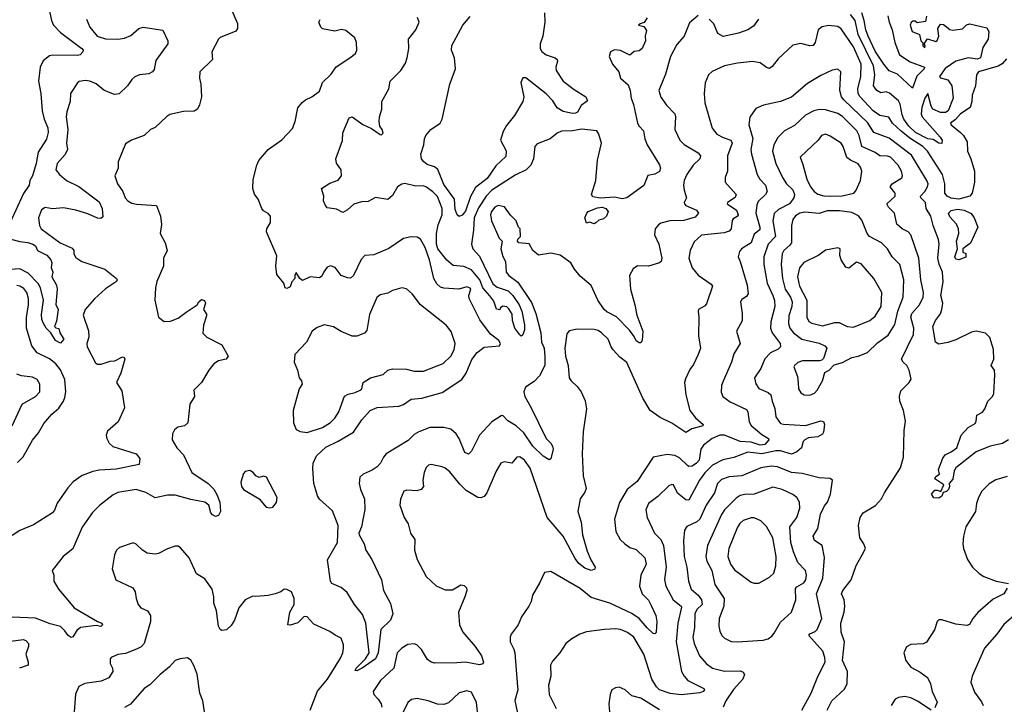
# Model space of a CAD drawing. Extents: x 1921360 to 2014538, y 768294 to 907744.
# Tile 233 of 256: x 1955753 to 1962097, y 834733 to 839141. Entities that reach past the tile are written whole.
import ezdxf

# ---------------------------------------------------------------- set-up
doc = ezdxf.new("R2010")
doc.units = 0

msp = doc.modelspace()

# ---------------------------------------------------------------- linework, layer by layer
at = {"layer": '0CON10XD'}
for points in [[(1955937.3, 839235), (1955958.3, 839135), (1955971.9, 839105), (1956015, 839058.4), (1956154.2, 838955), (1956162, 838945), (1956160.8, 838935), (1956142, 838915), (1956125, 838909.5), (1955965, 838911.8), (1955945, 838907.5), (1955905, 838875.6), (1955885, 838835.8), (1955873.8, 838745), (1955888.4, 838665), (1955898.4, 838555), (1955910.3, 838500.3), (1955933.7, 838445), (1955936.8, 838415), (1955925, 838371.4), (1955872.6, 838287.4), (1955859.5, 838215), (1955835.3, 838134.7), (1955819.4, 838105), (1955814.4, 838075), (1955778, 838022), (1955690, 837830)], [(1957113.8, 839215), (1957155.9, 839115.9), (1957156, 839085), (1957145, 839066.2), (1957045, 839025.8), (1957034.5, 839015.5), (1956990.8, 838935), (1956995.7, 838884.3), (1956914, 838805), (1956912, 838765), (1956920.8, 838725), (1956924.2, 838645), (1956912.3, 838592.3), (1956899.2, 838565), (1956877.9, 838552.1), (1956809.1, 838550.9), (1956719.5, 838530.5), (1956701.2, 838518.8), (1956625, 838446.2), (1956595, 838433.8), (1956554.1, 838395.9), (1956472.5, 838365), (1956435, 838342.5), (1956386.7, 838225), (1956388, 838185), (1956366.2, 838135), (1956384.3, 838085), (1956416.7, 838035), (1956432, 837995), (1956450, 837975), (1956475, 837959.4), (1956505, 837952.2), (1956633.6, 837943.6), (1956660.4, 837875), (1956667.8, 837822.2), (1956659.2, 837765), (1956690.8, 837705), (1956703.1, 837655), (1956680, 837605), (1956679.2, 837555), (1956635.8, 837455), (1956627.5, 837415), (1956623.8, 837335), (1956646.4, 837226.4), (1956685, 837197.5), (1956725, 837200), (1956775, 837219.2), (1956825, 837257.1), (1956897.5, 837305), (1956907.5, 837325), (1956925, 837340), (1956943, 837333), (1956950, 837315), (1956937.5, 837275), (1956955.9, 837245.9), (1956956.2, 837235), (1956937.5, 837175), (1956932.7, 837122.7), (1956957.9, 837097.9), (1957056.5, 837046.5), (1957096.7, 836975), (1957084.2, 836955.8), (1957035, 836944), (1957004.6, 836925.4), (1956970.8, 836885), (1956924.2, 836805), (1956875.8, 836755), (1956880, 836715), (1956848.6, 836665), (1956836, 836545), (1956815, 836526.7), (1956771.7, 836518.3), (1956750.5, 836499.5), (1956738, 836475), (1956736.2, 836435), (1956766, 836385), (1956809.3, 836339.3), (1956862.5, 836225), (1956966.9, 836155), (1957005, 836117.5), (1957023.8, 836083.8), (1957042.5, 836035), (1957046.6, 835973.4), (1957035, 835948.8), (1957015, 835942), (1956995, 835952.5), (1956985.7, 835965), (1956972.5, 836015), (1956945, 836034.6), (1956855, 836050.8), (1956755, 836078.9), (1956705, 836078.9), (1956625, 836062.5), (1956565, 836096.9), (1956504.5, 836115.5), (1956385, 836095.7), (1956355, 836082.5), (1956267, 836013), (1956222.1, 835967.9), (1956156.6, 835873.4), (1956095.5, 835734.5), (1956033.3, 835685), (1955963.3, 835595), (1955973.3, 835565), (1955973.3, 835525), (1956004.2, 835475), (1956062.5, 835402.5)], [(1958585, 837874.2), (1958571.2, 837885), (1958559.2, 837919.2), (1958555.4, 837985.4), (1958485, 838079.2), (1958447.1, 838177.1), (1958425, 838194), (1958377.8, 838207.8), (1958356, 838225), (1958342.9, 838245), (1958337.8, 838275), (1958358, 838335), (1958361.2, 838375), (1958369.2, 838395), (1958401.2, 838435), (1958461.9, 838475), (1958475, 838501.2), (1958524, 838725), (1958561.9, 838825), (1958555.3, 838895.3), (1958534.4, 838945), (1958536.7, 838975), (1958609.3, 839105), (1958655, 839162.7)], [(1959134.4, 839185), (1959135.6, 839125), (1959123.1, 839035), (1959106.2, 838985), (1959107.5, 838955), (1959116.9, 838936.9), (1959144.3, 838915), (1959203.3, 838895), (1959215.5, 838885.5), (1959218.1, 838875), (1959206.4, 838835), (1959209.1, 838815), (1959254.3, 838745), (1959325, 838690.8), (1959400, 838645), (1959411.7, 838618.3), (1959370.7, 838589.3), (1959346, 838545), (1959335, 838539.2), (1959315, 838537.1), (1959255, 838549.1), (1959215, 838574.4), (1959188.3, 838618.3), (1959145, 838663.6), (1959013.6, 838766.4), (1958995, 838767.5), (1958982.3, 838737.7), (1959001.4, 838645), (1958995.6, 838615), (1958941.1, 838525), (1958890, 838460), (1958868.8, 838421.2), (1958850, 838365), (1958887.3, 838297.3), (1958885, 838260.8), (1958820.7, 838199.3), (1958765, 838118.9), (1958689.5, 838060.5), (1958657.1, 838002.9), (1958625, 837908.9), (1958605, 837883.3), (1958585, 837874.2)], [(1960125, 839167.5), (1960069.5, 839120.5), (1960034.4, 839035), (1959988.1, 838981.9), (1959946.4, 838905), (1959915, 838790), (1959870.6, 838685), (1959885, 838642), (1959921.4, 838591.4), (1959973.1, 838535), (1959977.5, 838515), (1959974.5, 838435), (1960005.6, 838365), (1960035, 838338.5), (1960124, 838284), (1960139.4, 838265), (1960134.4, 838245), (1960093.3, 838205), (1960052.2, 838145), (1960033.6, 838105), (1960030.5, 838075), (1960033.4, 838043.4), (1960049.2, 837995), (1960034.2, 837965), (1960035.7, 837955), (1960046, 837945), (1960114.2, 837915), (1960125.7, 837894.3), (1960105, 837870), (1960031.9, 837848.1), (1959942.5, 837845), (1959885, 837831.4), (1959868.8, 837821.2), (1959846.7, 837795), (1959843.6, 837756.4), (1959870, 837695), (1959890, 837605), (1959885.6, 837585), (1959875, 837575.7), (1959805, 837554.5), (1959734.5, 837555.5), (1959705, 837536), (1959682.9, 837495), (1959687.9, 837405), (1959717.2, 837305), (1959728.5, 837238.5), (1959768.6, 837135), (1959763.8, 837075), (1959755, 837061.2), (1959745, 837060), (1959725, 837072.9), (1959712, 837102), (1959682, 837142), (1959598.8, 837228.8), (1959535, 837260.7), (1959518.2, 837275), (1959478, 837335), (1959435, 837429.4), (1959365, 837489.5)], [(1961595.7, 839164.3), (1961590, 839130), (1961535, 839120), (1961521.7, 839131.7), (1961508.3, 839131.7), (1961497, 839123), (1961490, 839105), (1961504.2, 839064.2), (1961550, 839045), (1961560, 839005), (1961571.7, 838991.7), (1961573, 838973), (1961585, 838960), (1961587.5, 838975), (1961580, 838985), (1961603, 839017), (1961655, 839001.2), (1961665, 839006.7), (1961674.3, 839035.7), (1961668.8, 839085), (1961685, 839111.5), (1961705, 839111.2), (1961745, 839078.2), (1961765, 839072.9), (1961827.3, 839082.7), (1961852.6, 839107.4), (1961875, 839113.9), (1961985, 839089.7), (1961996.7, 839065), (1961992.1, 839015), (1961958.5, 838961.5), (1961943.9, 838896.1), (1961924.1, 838885.9), (1961865, 838894.6), (1961816.3, 838883.7), (1961785, 838873.1), (1961715, 838827.1), (1961679.2, 838775), (1961685.7, 838765.7), (1961733.9, 838753.9), (1961759.5, 838715), (1961766.4, 838636.4), (1961735, 838553.6), (1961717.4, 838542.6), (1961685, 838543.5), (1961636.9, 838565), (1961626, 838585), (1961605, 838666.7), (1961585, 838635.6), (1961566, 838575), (1961560.7, 838535), (1961567.3, 838515), (1961682.9, 838385), (1961695.7, 838364.3), (1961695, 838344), (1961675, 838347.1), (1961638.9, 838368.9), (1961603.8, 838375), (1961525, 838414.3), (1961481.5, 838455), (1961450.3, 838500.3), (1961438.2, 838528.2), (1961426.9, 838596.9), (1961415, 838617.9), (1961358.1, 838668.1), (1961335, 838676.2), (1961301.1, 838671.1), (1961275, 838684.5), (1961254.1, 838715), (1961263.3, 838785), (1961254.4, 838845), (1961156.4, 839045), (1961135.5, 839135), (1961106.6, 839175)], [(1961346.8, 839165), (1961355.5, 839125), (1961374.6, 839075), (1961390.7, 838995), (1961421, 838915), (1961489.9, 838869.9), (1961582.5, 838835), (1961580, 838825), (1961532.5, 838777.5), (1961505, 838700), (1961409.5, 838789.5), (1961355, 838812.7), (1961319.8, 838855), (1961265, 838938.9), (1961218.8, 839035), (1961203.7, 839075), (1961194.3, 839135), (1961178.4, 839185)], [(1956183.8, 839145), (1956205, 839093.8), (1956252.5, 839035), (1956305, 839018.4), (1956385, 839016.7), (1956427.9, 839022.1), (1956470, 839040), (1956521.2, 839085), (1956547.7, 839092.3), (1956675, 839073.3), (1956708, 839005), (1956708, 838985), (1956630.9, 838879.1), (1956618.9, 838821.1), (1956608, 838805), (1956585, 838792.2), (1956525, 838786.5), (1956495, 838774.2), (1956475, 838756), (1956447.1, 838715), (1956395, 838664.2), (1956365, 838660), (1956335, 838670), (1956295, 838688.1), (1956245, 838727.9), (1956205, 838745.4), (1956175, 838750.5), (1956136.8, 838743.2), (1956125, 838733.8), (1956081.4, 838665), (1956078.6, 838615), (1956057.5, 838547.5), (1956053.1, 838515), (1956062.5, 838435), (1956054.6, 838345), (1956060.9, 838305), (1956046.9, 838273.1), (1955994, 838215), (1955986, 838175), (1956009.2, 838145), (1956055, 838105.6), (1956135, 838067.3), (1956265, 837969.2), (1956284.2, 837925), (1956289.3, 837870.7), (1956275, 837860), (1956255, 837862.5), (1956191.4, 837891.4), (1956115, 837914.7), (1956035, 837930.4), (1955965, 837923.6), (1955918.3, 837931.7), (1955893, 837917), (1955874.6, 837865), (1955880.6, 837815), (1955891.8, 837795), (1956013.8, 837703.8), (1956090.4, 837670.4), (1956101.2, 837655), (1956102.6, 837632.6)], [(1959365, 837489.5), (1959328.1, 837535), (1959305, 837575.7), (1959236, 837625), (1959175, 837638.2), (1959095.9, 837625.9), (1959060, 837655), (1959035, 837697.5), (1958970, 837705), (1958960, 837715), (1958963, 837727), (1958980, 837745), (1958977.5, 837795), (1958967.5, 837805), (1958952.5, 837845), (1958915, 837882.5), (1958876.3, 837936.3), (1958835, 837944.3), (1958815, 837933.1), (1958792.7, 837905), (1958785.6, 837885), (1958792.5, 837845), (1958842.5, 837735), (1958862.5, 837715), (1958853.8, 837665), (1958866.1, 837616.1), (1958884, 837585), (1958887.5, 837515), (1958904, 837495), (1958961.7, 837451.7), (1959050.6, 837320.6), (1959078.7, 837248.7), (1959110.3, 837125), (1959115.4, 837065), (1959132.7, 837025), (1959137.4, 836972.6), (1959136.8, 836915), (1959103.2, 836846.8), (1959068.7, 836811.3), (1959011.1, 836775), (1959000.4, 836745), (1959007.3, 836715), (1959046.9, 836646.9), (1959145.4, 836445.4), (1959175.6, 836415), (1959186.9, 836395), (1959190.8, 836375), (1959175, 836313.3), (1959165, 836306.7), (1959125, 836331.1), (1959059.7, 836395), (1959000.5, 836480.5), (1958951.3, 836525), (1958898.4, 836558.4), (1958865, 836591.9), (1958855, 836591.1), (1958795, 836550.8), (1958715.5, 836465), (1958665, 836362.9), (1958645, 836344.5), (1958622.2, 836355), (1958583.9, 836445), (1958565, 836474.5), (1958530, 836505), (1958484.8, 836515.2), (1958395, 836514.7), (1958325, 836488.1), (1958295, 836469.2), (1958255, 836430.5), (1958113.5, 836345), (1958096.4, 836325), (1958077.5, 836285), (1958057.1, 836262.9), (1958025, 836240.9), (1957965.3, 836214.7), (1957944.5, 836195), (1957939.6, 836155), (1957948.2, 836115), (1957974.4, 836055), (1957976.4, 835986.4), (1957955.8, 835875), (1957938.8, 835835), (1957940, 835825), (1957973.3, 835765), (1957984, 835725), (1958022, 835665), (1958083.8, 835535), (1958096.2, 835465), (1958141.7, 835381.7), (1958156.7, 835315), (1958141.4, 835275), (1958079.6, 835215), (1958062.5, 835065), (1958045, 835026), (1957960, 834965), (1957925, 834948.8), (1957915, 834950), (1957922, 834965), (1957982, 835025), (1958005.8, 835065), (1957983.8, 835255), (1957961.1, 835311.1), (1957910.8, 835375), (1957862.7, 835452.7), (1957825, 835485.6), (1957765, 835511.2), (1957756, 835525), (1957736.8, 835663.2), (1957800, 835775), (1957804.1, 835885), (1957768.1, 835978.1), (1957685, 836054.2), (1957671.1, 836075), (1957660.9, 836110.9), (1957648.9, 836155), (1957641.3, 836251.3), (1957645, 836286), (1957665, 836332.2), (1957725, 836389.3), (1957805, 836427.3), (1957904.4, 836485), (1957956.5, 836565), (1958010.4, 836625), (1958056.2, 836643.8), (1958195, 836652.2), (1958225, 836663.6), (1958275, 836698.5), (1958345, 836703), (1958475, 836741.2), (1958601.1, 836825), (1958630.6, 836865), (1958666.7, 836953.3), (1958701.2, 836998.8), (1958745, 837032.7), (1958845, 837041.4), (1958850, 837055), (1958840.8, 837075), (1958787.1, 837117.1), (1958718.3, 837208.3), (1958649.4, 837345), (1958647.1, 837365), (1958659.2, 837405), (1958655, 837413.3), (1958635, 837420), (1958583.3, 837406.7), (1958485, 837412.9), (1958465, 837418.5), (1958440.1, 837440.1), (1958422.3, 837475), (1958392.5, 837595), (1958364.6, 837674.6), (1958335, 837728.8), (1958315, 837741.2), (1958275, 837743.8), (1958225, 837732), (1958132.4, 837667.6), (1958035, 837627.5), (1957977.3, 837622.7), (1957953.4, 837596.6), (1957902.9, 837495), (1957885, 837477.5), (1957865, 837478.6), (1957825, 837494), (1957786, 837545), (1957755, 837555.7), (1957735, 837548.1), (1957713.1, 837516.9), (1957699.7, 837490.3), (1957685, 837478.2), (1957625, 837484.6), (1957575, 837462.5), (1957558.8, 837475), (1957535, 837512.5), (1957526.2, 837495), (1957526.2, 837475), (1957507.5, 837452.5), (1957495, 837422), (1957475, 837409.2), (1957463.6, 837413.6), (1957454.4, 837445), (1957409.6, 837499.6), (1957403.3, 837555), (1957410, 837620), (1957343.1, 837775), (1957346.3, 837793.7), (1957368.6, 837835), (1957369.4, 837875), (1957355, 837894), (1957325, 837911.2), (1957313.8, 837925), (1957288.8, 837985), (1957266.9, 838016.9), (1957255.8, 838055), (1957257, 838113), (1957280, 838205), (1957294, 838235), (1957354.6, 838305.4), (1957442.8, 838367.2), (1957510.5, 838439.5), (1957528, 838485), (1957545, 838572.5), (1957572.4, 838607.6), (1957595.6, 838624.4), (1957635.5, 838644.5), (1957685, 838681.2), (1957705, 838736.2), (1957760.3, 838789.7), (1957791.5, 838838.5), (1957881.2, 838895), (1957915.7, 838924.3), (1957926.2, 838945), (1957923.6, 838993.6), (1957913.3, 839025), (1957855, 839071.2), (1957827.1, 839077.1), (1957783, 839067), (1957705, 839082.5), (1957693, 839093), (1957681.4, 839125), (1957688.7, 839141.3)], [(1959795.9, 839154.1), (1959776.4, 839123.6), (1959750, 839115), (1959740, 839105), (1959775, 839097.5), (1959790.7, 839070.7), (1959783.3, 839035), (1959786.2, 839005), (1959764, 838955), (1959745, 838940.8), (1959713, 838937), (1959685, 838912.5), (1959625, 838942), (1959585, 838947.1), (1959560, 838935), (1959550, 838905), (1959573.3, 838855), (1959612.5, 838805), (1959623.3, 838765), (1959672.7, 838722.7), (1959687.1, 838685), (1959693.5, 838635), (1959708.2, 838595), (1959734.5, 838474.5), (1959744.5, 838454.5), (1959772.5, 838425), (1959780.6, 838375), (1959795.6, 838335), (1959875, 838207.5), (1959882.5, 838185), (1959875, 838164), (1959845, 838145.7), (1959801.2, 838138.8), (1959775, 838073.8), (1959665.9, 837994.1), (1959635, 837988.4), (1959585, 837999.2), (1959495, 837992.9), (1959445, 838000.4), (1959436.2, 838015), (1959466, 838105), (1959475.8, 838235.8), (1959501.5, 838345), (1959485, 838403.8), (1959470.8, 838425), (1959375, 838436.7), (1959315, 838424.5), (1959245, 838424.2), (1959215, 838410), (1959170, 838375), (1959087.9, 838342.1), (1959072.5, 838325), (1959064.4, 838245), (1959045.9, 838204.1), (1959015.3, 838174.7), (1958945, 838140.9), (1958795, 838042.5), (1958759.6, 838005), (1958709.9, 837930.1), (1958680.3, 837865), (1958677.2, 837785), (1958664.8, 837695), (1958673.5, 837665), (1958715, 837618.8), (1958800.6, 837440.6), (1958829, 837419), (1958900.5, 837395), (1958930.3, 837365), (1958972, 837305), (1958987.4, 837265), (1959006.2, 837176.2), (1959005, 837143.8), (1958995, 837112.2), (1958985, 837104.3), (1958975, 837112), (1958942.5, 837155), (1958927.5, 837205), (1958927.1, 837245), (1958905, 837280), (1958891.7, 837291.7), (1958865, 837297.5), (1958850, 837285), (1958847, 837273), (1958825, 837277.5), (1958808.8, 837328.8), (1958783, 837363), (1958737.3, 837415), (1958717.8, 837465), (1958665, 837530.5), (1958615, 837551.9), (1958545, 837559.2), (1958505, 837593.4), (1958446.6, 837665), (1958439, 837695), (1958438.1, 837765), (1958449.9, 837820.1), (1958474.3, 837885), (1958474.8, 837925), (1958445, 838001.8), (1958415, 838033.4), (1958375, 838062.1), (1958355, 838070.4), (1958305, 838070), (1958235, 838086.2), (1958215, 838082.7), (1958186.9, 838065), (1958155, 838010), (1958125, 837982.5), (1958045, 837997.1), (1957999.3, 837970.7), (1957955, 837967.7), (1957906.6, 837953.4), (1957865, 837916), (1957835, 837900), (1957795, 837920), (1957735, 837930), (1957721.7, 837948.3), (1957710, 837975), (1957713.3, 838005), (1957697.5, 838055), (1957750.5, 838089.5), (1957805, 838108.8), (1957826, 838135), (1957824.1, 838174.1), (1957795, 838217.5), (1957790, 838245), (1957833.9, 838363.9), (1957835, 838412.5), (1957875, 838510), (1957895, 838516), (1957965, 838465.7), (1958019.7, 838439.7), (1958075, 838402), (1958085, 838400), (1958095, 838410), (1958088.8, 838435), (1958073.3, 838455), (1958069.2, 838485), (1958070.8, 838515), (1958085.7, 838565), (1958087.1, 838615), (1958130.8, 838695), (1958139.2, 838745), (1958208.6, 838815), (1958238.5, 838861.5), (1958250.5, 838895), (1958260.5, 838955), (1958257.5, 839015), (1958305.7, 839075), (1958327.5, 839125), (1958315.7, 839155)], [(1962111.7, 838888.3), (1962083.1, 838856.9), (1962057.2, 838842.8), (1961930, 838805), (1961918, 838785), (1961910.8, 838715), (1961889.2, 838655), (1961888, 838615), (1961876.7, 838575), (1961815, 838534.3), (1961782.1, 838497.9), (1961750, 838475), (1961755, 838464.2), (1961813.8, 838415), (1961834.6, 838394.6), (1961857.1, 838355), (1961859.4, 838295), (1961881.2, 838245), (1961904.4, 838165), (1961904.5, 838095), (1961890, 838025), (1961875, 838004.6), (1961804.3, 837985.7), (1961755, 837991.1), (1961728.5, 838005), (1961712.7, 838025), (1961714.4, 838085), (1961698, 838145), (1961603.1, 838295), (1961571.6, 838325), (1961488.5, 838378.5), (1961433.4, 838423.4), (1961376, 838475), (1961352.9, 838512.9), (1961295, 838524.7), (1961251.5, 838555), (1961166.2, 838646.2), (1961156, 838666), (1961152.5, 838695), (1961172.7, 838775), (1961175.2, 838855.2), (1961125, 838967.1), (1961045, 839081.4), (1961025, 839097.8), (1960965, 839104.6), (1960924.1, 839095.9), (1960896.7, 839075), (1960878.5, 838995), (1960865, 838975.7), (1960845, 838972.5), (1960785, 838987.8), (1960735, 838976.9), (1960640.1, 838889.9), (1960601.1, 838838.9), (1960585, 838827.5), (1960565, 838832.9), (1960525, 838864.2), (1960475, 838871.4), (1960377.9, 838862.1), (1960295, 838843.1), (1960215, 838808.6), (1960190, 838785), (1960168.6, 838735), (1960162.2, 838665), (1960167.5, 838605), (1960213.7, 838443.7), (1960244.6, 838404.6), (1960285, 838382.7), (1960334.2, 838365), (1960344.5, 838345), (1960314.5, 838264.5), (1960313.3, 838165), (1960299.4, 838125), (1960299.4, 838095), (1960370, 838015), (1960363.6, 837996.4), (1960314.5, 837965), (1960311.1, 837955), (1960370.8, 837915), (1960382.5, 837885), (1960376.6, 837873.4), (1960350.8, 837859.2), (1960342.5, 837847.5), (1960336.8, 837795), (1960325, 837779.6), (1960291.9, 837768.1), (1960145, 837752.7), (1960099.3, 837710.7), (1960072.7, 837655), (1960064.6, 837605), (1960085, 837544.2), (1960125.4, 837495.4), (1960208, 837438), (1960217.1, 837425), (1960178.7, 837311.3), (1960165, 837296.2), (1960127.5, 837275), (1960123.8, 837265), (1960128.6, 837225), (1960125.8, 837105), (1960140.6, 837025), (1960123.8, 836986.2), (1960095, 836920), (1960071.7, 836888.3), (1960042, 836828), (1960036.7, 836805), (1960045.4, 836725), (1960071.5, 836625), (1960106.4, 836576.4), (1960155.7, 836534.3), (1960153.8, 836525), (1960083.6, 836506.4), (1960045, 836482.5), (1959955, 836542.7), (1959878.7, 836578.7), (1959814.5, 836625), (1959767.8, 836705), (1959665, 836934), (1959619.1, 836969.1), (1959576.3, 837016.3), (1959563.8, 837033.8), (1959545.5, 837085), (1959502.2, 837125), (1959479.6, 837139.6), (1959455, 837145.4), (1959345, 837147.5), (1959292.3, 837137.7), (1959278.3, 837118.3), (1959265.6, 837025.6), (1959269.5, 836975), (1959286.4, 836915), (1959294.4, 836835), (1959305.7, 836815), (1959345, 836780), (1959371.1, 836745), (1959397.2, 836687.2), (1959405.7, 836634.3), (1959383.4, 836486.6), (1959377.3, 836345), (1959382.9, 836205), (1959402.7, 836122.7), (1959395, 836098.8), (1959364.5, 836055.5), (1959348.5, 835975), (1959369.7, 835905), (1959379.6, 835825), (1959408.7, 835718.7), (1959432.3, 835662.3), (1959461.2, 835615), (1959458, 835602), (1959435.8, 835594.2), (1959395, 835608.6), (1959355, 835640), (1959331, 835671), (1959255.6, 835815.6), (1959150.9, 835935), (1959042.5, 836252.5), (1959005, 836304.3), (1958975, 836325.8), (1958955.9, 836324.1), (1958924.1, 836285.9), (1958875, 836294.2), (1958854, 836285), (1958822.5, 836235), (1958762.2, 836095), (1958745, 836071.4), (1958725, 836063.1), (1958705, 836064.3), (1958629.8, 836109.8), (1958589.3, 836149.3), (1958525, 836230), (1958495, 836254.3), (1958475, 836262.5), (1958405, 836277.5), (1958386.4, 836273.6), (1958371.7, 836258.3), (1958358.8, 836225), (1958350, 836175)], [(1960513.8, 839145), (1960480.4, 839099.6), (1960444.1, 839075.9), (1960385.3, 839054.7), (1960285, 839033.4), (1960251.7, 839051.7), (1960225.5, 839115), (1960196, 839145)], [(1962123.4, 836436.6), (1962085, 836412.9), (1962005, 836395.6), (1961915, 836358.8), (1961784.2, 836255.8), (1961774, 836236), (1961765, 836183.3), (1961742.5, 836155), (1961743.8, 836135), (1961736.9, 836115), (1961725, 836102.5), (1961702.5, 836097.5), (1961695, 836073.8), (1961675, 836059.4), (1961642.1, 836062.1), (1961627.5, 836085), (1961648.3, 836111.7), (1961665, 836112.5), (1961687.5, 836102.5), (1961707.5, 836145), (1961650, 836185), (1961655, 836200), (1961680, 836215), (1961673.8, 836245), (1961701.9, 836318.1), (1961715, 836338.8), (1961755, 836358), (1961790, 836385), (1961818.9, 836465), (1961863.8, 836516.2), (1961908.3, 836541.7), (1961915.7, 836555), (1961920, 836595), (1961955.8, 836614.2), (1961971.2, 836635), (1961991.2, 836685), (1962020, 836715), (1962030, 836735), (1962035.8, 836855), (1962032.9, 836885), (1962012.5, 836915), (1962030, 836955), (1962026.7, 837016.7), (1962004.2, 837094.2), (1961975, 837123.3), (1961915, 837136), (1961885, 837130), (1961785, 837079.2), (1961732.7, 837062.7), (1961675, 837052.5), (1961654, 837065), (1961636.5, 837165), (1961652.7, 837205), (1961685, 837248.1), (1961695.4, 837275.4), (1961700.4, 837315), (1961688.7, 837365), (1961703.2, 837453.2), (1961699.7, 837515), (1961677.2, 837567.2), (1961669, 837605), (1961677.3, 837695), (1961673.9, 837725), (1961638.2, 837815), (1961623.8, 837875), (1961592.7, 837925), (1961590, 837965), (1961559.4, 837995), (1961556.9, 838005), (1961585, 838034.6), (1961602.4, 838065), (1961606.8, 838085), (1961598.8, 838105), (1961499.6, 838269.6), (1961355, 838378.6), (1961255.7, 838415.7), (1961217, 838477), (1961062.1, 838625), (1961047.9, 838645), (1961038.2, 838685), (1961044.3, 838805), (1961025, 838822.5), (1960987, 838817), (1960915, 838781.9), (1960829.8, 838730.2), (1960725, 838642.1), (1960655.4, 838614.6), (1960545, 838590.8), (1960495, 838568.8), (1960456.4, 838513.6), (1960450, 838465), (1960475.9, 838375.9), (1960464.7, 838305), (1960468, 838275), (1960504.7, 838144.7), (1960521.5, 838115), (1960558.2, 838075), (1960568.5, 838035), (1960558.2, 838015), (1960510.4, 837969.6), (1960501.6, 837948.4), (1960495.3, 837895), (1960522.7, 837805), (1960521.6, 837788.4), (1960485, 837760), (1960465.6, 837704.4), (1960404.1, 837665.9), (1960391.2, 837648.8), (1960382.9, 837615), (1960394.5, 837585), (1960440.7, 837430.7), (1960446.4, 837375), (1960435, 837358.1), (1960405, 837339.2), (1960397.1, 837325), (1960408.2, 837248.2), (1960408.2, 837201.8), (1960371.4, 837135), (1960394.3, 837055), (1960355, 836988.8), (1960339.4, 836935), (1960285.6, 836814.4), (1960275.7, 836785), (1960272.3, 836742.3), (1960283.8, 836715), (1960331.1, 836681.1), (1960435, 836630), (1960445.5, 836615), (1960452.6, 836552.6), (1960465, 836527.1), (1960535, 836470.9), (1960577.5, 836445), (1960579.5, 836435), (1960555, 836405.9), (1960525, 836401.3), (1960465, 836421.2), (1960395.9, 836425.9), (1960295, 836465.3), (1960265, 836465.9), (1960215, 836445.4), (1960158.5, 836401.5), (1960141.2, 836375), (1960130, 836305), (1960113.6, 836285), (1960085, 836267.1), (1960065, 836264.5), (1960055, 836270), (1960005, 836320), (1959975, 836335.4), (1959925, 836340.4), (1959835, 836324.2), (1959731.9, 836168.1), (1959667.5, 836115), (1959618.1, 836031.9), (1959584.5, 835925), (1959593.3, 835845), (1959622.9, 835795), (1959652, 835765), (1959685, 835743.1), (1959725, 835728.6), (1959781.1, 835675), (1959788.5, 835635), (1959755.6, 835565), (1959747.4, 835492.6), (1959764.6, 835445), (1959805, 835403.5), (1959821.5, 835368.5), (1959851.8, 835305), (1959857.9, 835265), (1959854.2, 835195.8), (1959845, 835186.2), (1959835, 835188), (1959795, 835224.5), (1959744.8, 835284.8), (1959697.9, 835317.9), (1959555.6, 835384.4), (1959435, 835420.5), (1959365, 835478.9), (1959175, 835587.5), (1959135, 835582.5), (1959105, 835517.5), (1959056.2, 835435), (1959047.5, 835395), (1959032.5, 835365), (1958986, 835295), (1958963.8, 835245), (1958920, 835185), (1958913.9, 835166.1), (1958913.8, 835135), (1958937.6, 835087.6), (1958943.2, 835063.2), (1958961.1, 834845), (1958962.2, 834825), (1958942.6, 834757.4), (1958960, 834675)], [(1961494.8, 837225), (1961501.2, 837248.8), (1961549.6, 837305), (1961574.6, 837355), (1961575.4, 837385), (1961559.6, 837465), (1961546.5, 837605), (1961495, 837755.7), (1961477.8, 837775), (1961438.9, 837795), (1961405, 837824.4), (1961390, 837895), (1961350, 837935), (1961339.2, 837955), (1961392.7, 838005), (1961393.9, 838025), (1961361.8, 838065), (1961373.6, 838085), (1961437.7, 838122.3), (1961440.9, 838135), (1961433.8, 838165), (1961413.6, 838205), (1961363.1, 838255), (1961345, 838263.2), (1961295, 838265.4), (1961265, 838285.3), (1961178.2, 838325), (1961161.3, 838395), (1961146.5, 838426.5), (1961055, 838517.9), (1961025, 838536.7), (1960945, 838559.7), (1960905, 838562.7), (1960870.8, 838555), (1960815, 838526.2), (1960745, 838460.8), (1960681.1, 838425), (1960636.8, 838383.3), (1960611.1, 838335), (1960604.2, 838294.2), (1960625.9, 838215), (1960667.5, 838125), (1960694.1, 838085), (1960734.7, 838045), (1960744.5, 838015), (1960740, 837995), (1960711.9, 837955), (1960641.5, 837918.5), (1960615, 837893.5), (1960605.2, 837845), (1960622.5, 837745), (1960576, 837695), (1960547.5, 837615), (1960547.5, 837565), (1960568.4, 837445), (1960604.5, 837364.5), (1960616, 837334), (1960619.1, 837295), (1960593.4, 837195), (1960590.7, 837155), (1960600.8, 837125), (1960653.5, 837055), (1960655.6, 837035), (1960640.5, 837019.5), (1960590.6, 836995), (1960553.5, 836956.5), (1960527.8, 836895), (1960487.5, 836835), (1960495, 836796.2), (1960516, 836766), (1960575, 836741.2), (1960593.6, 836725), (1960600.5, 836685), (1960618.1, 836638.1), (1960624.2, 836584.2), (1960655, 836541.6), (1960675, 836535.8), (1960815, 836527.7), (1960915, 836558.5), (1960932.9, 836552.9), (1960939.2, 836535), (1960932.9, 836485), (1960925, 836472.5), (1960895.3, 836454.7), (1960835, 836448.1), (1960811.2, 836435), (1960800, 836425), (1960790.9, 836385), (1960760.7, 836359.3), (1960725, 836344.1), (1960655, 836364.3), (1960625, 836364), (1960535, 836345.5), (1960444.4, 836355.6), (1960355, 836321.3), (1960283.9, 836306.1), (1960217.8, 836272.2), (1960167.8, 836222.2), (1960133.1, 836175), (1960065, 836047.8), (1960045, 836048.5), (1959992, 836092), (1959965.7, 836145), (1959955, 836148.6), (1959935, 836140), (1959865, 836071.4), (1959804.4, 836025), (1959787.3, 835985), (1959796.7, 835935), (1959843.5, 835835), (1959885, 835793.1), (1959900.3, 835755), (1959918.4, 835615), (1959906.8, 835536.8), (1959917.1, 835492.9), (1959964.4, 835405), (1960015, 835365.5), (1960017.6, 835357.6), (1959992.6, 835255), (1959981.8, 835135), (1960017.5, 834945), (1960033.3, 834913.3), (1960056.9, 834886.9), (1960161.4, 834835), (1960164.3, 834825), (1960157.5, 834815), (1960135, 834806.2), (1960015, 834794.2), (1959945, 834801.6), (1959875.6, 834825.6), (1959856.8, 834845), (1959826.7, 834895), (1959775.2, 835055), (1959710, 835165), (1959670, 835195), (1959625, 835214.4), (1959595, 835219.4), (1959520, 835215), (1959405, 835199.2), (1959362.5, 835185), (1959310, 835155), (1959271.2, 835125), (1959234.2, 835065), (1959185, 835010), (1959173.1, 834985), (1959175.3, 834915), (1959160.7, 834855), (1959165.4, 834795.4), (1959210, 834705)], [(1960975, 838004.8), (1961052.7, 838007.3), (1961127.8, 838025), (1961140.4, 838039.6), (1961169.7, 838105), (1961178.4, 838165), (1961171.2, 838191.2), (1961155, 838212.1), (1961105, 838236), (1961083.1, 838253.1), (1961059.6, 838325), (1961045, 838346.7), (1960975, 838391.9), (1960945, 838404.2), (1960920, 838395), (1960897.5, 838365), (1960781.2, 838255), (1960799.5, 838209.5), (1960824.5, 838115), (1960849.1, 838065), (1960872.9, 838035), (1960895, 838018.6), (1960935, 838007.5), (1960975, 838004.8)], [(1959455, 837827.5), (1959425, 837837.5), (1959405, 837830), (1959394.2, 837865), (1959406.2, 837895), (1959415, 837905.8), (1959475, 837929.3), (1959505, 837933.1), (1959530, 837925), (1959544.3, 837905), (1959534.2, 837875), (1959515, 837859.2), (1959485, 837851.2), (1959465, 837833.3), (1959455, 837827.5)], [(1960845, 836723.8), (1960874.6, 836735.4), (1960891.4, 836755), (1960925.8, 836815), (1960940, 836870), (1960967.5, 836885), (1961001.7, 836918.3), (1961055, 836934.4), (1961115, 836966.7), (1961155, 836974.3), (1961215, 836998), (1961279.5, 837060.5), (1961349.7, 837110.3), (1961391.2, 837178.8), (1961410.4, 837265), (1961446.3, 837355), (1961450.3, 837465), (1961423.6, 837565), (1961374.4, 837615), (1961345, 837665.8), (1961305.7, 837705), (1961227.5, 837745), (1961213.3, 837765), (1961179.8, 837849.8), (1961157.8, 837877.8), (1961115, 837899.4), (1961035, 837910.7), (1960955, 837909.8), (1960905, 837893.1), (1960811.8, 837901.8), (1960780.6, 837895), (1960751.3, 837878.7), (1960733.8, 837855), (1960725.4, 837815), (1960726.1, 837705), (1960713.9, 837686.1), (1960676.9, 837655), (1960665, 837633.8), (1960659.4, 837565), (1960667.8, 837475), (1960686.1, 837406.1), (1960720.2, 837355), (1960730.2, 837325), (1960727.7, 837295), (1960709.4, 837235), (1960707.2, 837185), (1960714.7, 837155), (1960739.6, 837125), (1960793, 837083), (1960905, 837058.2), (1960940.7, 837040.7), (1960954, 837025), (1960931.2, 836958.8), (1960921.2, 836948.8), (1960905.8, 836944.2), (1960797.5, 836945), (1960767.3, 836932.7), (1960746.2, 836915), (1960741.2, 836905), (1960764.2, 836844.2), (1960767.9, 836802.1), (1960771.9, 836765), (1960785, 836739.2), (1960806.4, 836726.4), (1960845, 836723.8)], [(1961805, 837593.8), (1961785, 837598.8), (1961777.5, 837615), (1961794.3, 837665.7), (1961789.1, 837715), (1961804.4, 837765), (1961802.2, 837795), (1961789.5, 837825), (1961745, 837872.7), (1961736.8, 837895), (1961755, 837912), (1961795, 837920.4), (1961837.5, 837915), (1961883.1, 837893.1), (1961903.3, 837865), (1961925.7, 837805), (1961878.3, 837701.7), (1961830, 837665), (1961830, 837645), (1961850, 837635), (1961848.3, 837611.7), (1961805, 837593.8)], [(1955696.9, 837726.9), (1955755, 837712.2), (1955805, 837707.3), (1955838.8, 837695), (1955854.5, 837684.5), (1955868.8, 837655), (1955927.5, 837625), (1955954.2, 837595), (1955959.2, 837575), (1955956.4, 837546.4), (1955966.7, 837515), (1955961.2, 837485), (1955990.7, 837430.7), (1955995.6, 837405), (1955986.4, 837306.4), (1956002, 837275), (1955989.3, 837200.7), (1955976.4, 837166.4), (1955985, 837156.7), (1956005, 837152.5), (1956012.5, 837125), (1956036.7, 837085), (1956015, 837057.5), (1955982.9, 837075), (1955953.3, 837125), (1955924, 837155), (1955906, 837185), (1955895, 837210), (1955893, 837243), (1955907.1, 837335), (1955886.9, 837415), (1955872.8, 837442.8), (1955808.6, 837508.6), (1955755, 837537.5), (1955665, 837529.7)], [(1961125, 837161.5), (1961230, 837205), (1961265, 837232.9), (1961304.5, 837295), (1961308.5, 837385), (1961256.9, 837475), (1961175, 837570), (1961145, 837580), (1961095, 837541.2), (1961075, 837546.7), (1961045.8, 837595), (1961036.7, 837623.3), (1961040, 837665), (1961025, 837672.5), (1960945, 837656), (1960901.2, 837625), (1960805, 837578.2), (1960776.4, 837543.6), (1960765.3, 837485), (1960776.9, 837425), (1960824.3, 837334.3), (1960824.6, 837225), (1960837.3, 837197.3), (1960856.1, 837186.1), (1960925, 837170), (1961005, 837190.8), (1961032.2, 837192.2), (1961085, 837164.5), (1961125, 837161.5)], [(1956102.6, 837632.6), (1956115, 837610.8), (1956153.2, 837583.2), (1956301.2, 837535), (1956376, 837475), (1956380.8, 837465), (1956375.8, 837455), (1956305, 837407.5), (1956235, 837344.4), (1956175.7, 837275), (1956162.4, 837237.6), (1956196.9, 837136.9), (1956197.6, 837097.6), (1956185.9, 837055), (1956187.6, 837035), (1956242.2, 836932.2), (1956255, 836922.9), (1956277.7, 836922.3), (1956335, 836941.8), (1956366.4, 836943.6), (1956415, 836969.2), (1956426.2, 836965), (1956430, 836955), (1956405.3, 836864.7), (1956375.8, 836805), (1956412.1, 836752.1), (1956427.9, 836642.1), (1956387.6, 836552.4), (1956318.9, 836491.1), (1956309.4, 836465), (1956313.5, 836443.5), (1956329.4, 836415), (1956353.5, 836393.5), (1956504.2, 836345), (1956526.2, 836315), (1956523, 836277), (1956375, 836247.4), (1956265, 836241.1), (1956225, 836232.4), (1956155, 836205.2), (1956097.3, 836165), (1956062.9, 836127.1), (1955995, 836027.9), (1955977.8, 835982.2), (1955964.8, 835965.2), (1955842.1, 835887.9), (1955755, 835852.7), (1955705, 835819.2)], [(1955739.4, 836290.6), (1955775, 836327.3), (1955836.4, 836433.6), (1955875, 836481.8), (1955909.7, 836540.3), (1955960, 836600), (1956005, 836639.6), (1956034.7, 836685), (1956045, 836708.8), (1956049.5, 836745), (1956042.9, 836825), (1956015, 836887.3), (1955985.4, 836925), (1955945, 836957.2), (1955865.6, 836995.6), (1955831.9, 837041.9), (1955797.5, 837155), (1955796.3, 837223.7), (1955810.7, 837305), (1955810.8, 837345), (1955798.8, 837385), (1955779.6, 837409.6), (1955755, 837424.5), (1955735, 837428.5)], [(1957605, 836482.9), (1957705, 836516.2), (1957755, 836546.4), (1957783.6, 836575), (1957808.9, 836615), (1957845, 836716.7), (1957869.5, 836730.5), (1957915, 836740), (1957947.5, 836755), (1957956.7, 836765), (1957966.2, 836805), (1958012.5, 836835), (1958095, 836856.2), (1958125.8, 836884.2), (1958155, 836892.5), (1958245, 836890), (1958295, 836877.5), (1958355, 836878.1), (1958481.9, 836928.1), (1958531.5, 836975), (1958552.5, 837015), (1958559.1, 837055), (1958532.4, 837132.4), (1958501.4, 837175), (1958334.7, 837304.7), (1958282.5, 837375), (1958245, 837408), (1958215, 837414), (1958155, 837397.1), (1958125, 837380), (1958075, 837370), (1958055, 837353.3), (1958006.8, 837243.2), (1957989.7, 837140.3), (1957975, 837122), (1957925, 837104.2), (1957895, 837104.2), (1957825, 837134), (1957775, 837164), (1957714.2, 837175.8), (1957670.5, 837159.5), (1957636.7, 837135), (1957600, 837065), (1957526.7, 836985), (1957521.2, 836935), (1957543.3, 836885), (1957553.8, 836835), (1957568.8, 836815), (1957574, 836795), (1957554.2, 836765), (1957514.2, 836625), (1957518, 836545), (1957535, 836503.3), (1957559.5, 836489.5), (1957605, 836482.9)], [(1960955.4, 834695), (1960985.4, 834755), (1961065, 834828.1), (1961084.6, 834865), (1961086.8, 834945), (1961054.4, 835015), (1961068.2, 835135), (1961046.7, 835196.7), (1961042.7, 835255), (1961064.7, 835325), (1961069.3, 835365), (1961065.4, 835405), (1961048.5, 835445), (1961056.7, 835465), (1961110, 835535), (1961143, 835627), (1961182, 835695), (1961202, 835735), (1961192.5, 835765), (1961165.7, 835805), (1961158.5, 835885), (1961167.8, 835935), (1961188.6, 835965), (1961267.6, 836012.4), (1961306.7, 836055), (1961325.4, 836094.6), (1961427.8, 836255), (1961446.6, 836323.4), (1961451.8, 836495), (1961459.4, 836555), (1961447.5, 836625), (1961424.3, 836685), (1961421.4, 836715), (1961429.5, 836750.5), (1961485, 836804), (1961495.8, 836825.8), (1961484.2, 836885), (1961468, 836915), (1961445, 836935.8), (1961434.5, 836955), (1961512.6, 837115), (1961513.6, 837155), (1961494.8, 837225)], [(1955704.4, 836525), (1955769.2, 836665), (1955855, 836715.8), (1955882.5, 836745), (1955882.9, 836795), (1955865, 836824.3), (1955835, 836839.4), (1955765, 836848.6), (1955735, 836859.2)], [(1960793.2, 834695), (1960853.5, 834805), (1960895, 834912), (1960942.9, 835005), (1960940.8, 835035), (1960927.1, 835075), (1960837.1, 835175), (1960843.1, 835186.9), (1960879.1, 835200.9), (1960892, 835215), (1960920.6, 835285), (1960886.8, 835445), (1960927.6, 835545), (1960938.7, 835678.7), (1960922.5, 835755), (1960875, 835788.6), (1960866.5, 835815), (1960894.7, 835865.3), (1960912.7, 835957.3), (1960938.9, 836011.1), (1960957.5, 836035), (1960978, 836085), (1960990, 836175), (1960975, 836187.5), (1960905, 836191.4), (1960795, 836219.7), (1960725, 836225.8), (1960635, 836261.6), (1960595.9, 836265.9), (1960529.2, 836255), (1960405, 836203.3), (1960325, 836197.3), (1960275, 836180.9), (1960249.2, 836155), (1960229.7, 836095), (1960175, 836015.6), (1960136.1, 835923.9), (1960115, 835907.1), (1960052.1, 835877.9), (1960037, 835853), (1960030.4, 835785), (1960034.6, 835685.4), (1960052.5, 835615), (1960061.8, 835525), (1960079.1, 835475), (1960125, 835434.7), (1960145.8, 835405.8), (1960150.3, 835375), (1960116.6, 835343.4), (1960102.5, 835315), (1960100.3, 835225), (1960089.6, 835165), (1960097.7, 835125), (1960133.1, 835045), (1960175, 834994.5), (1960215.9, 834965.9), (1960295, 834945.9), (1960397.5, 834947.5), (1960415, 834939.2), (1960422.2, 834925), (1960411.5, 834895), (1960351.3, 834828.7), (1960303.8, 834755), (1960284.5, 834715)], [(1957365, 835997.5), (1957385, 836002.5), (1957407, 836033), (1957412.5, 836065), (1957342.5, 836195), (1957325, 836202.5), (1957295, 836192.5), (1957273.6, 836203.6), (1957256.4, 836226.4), (1957235, 836237.5), (1957205, 836232.5), (1957195, 836220), (1957177.7, 836162.3), (1957182.5, 836135), (1957194.2, 836115), (1957296.1, 836056.1), (1957341.7, 836001.7), (1957365, 835997.5)], [(1962115, 836199.1), (1962041.7, 836178.3), (1961998.5, 836151.5), (1961952.9, 836105), (1961930, 836065), (1961917.1, 836025), (1961910.8, 835975), (1961850, 835875), (1961834.4, 835815), (1961830, 835765), (1961834.4, 835735), (1961860.6, 835665), (1961891.9, 835615), (1961934.4, 835575), (1961965, 835555.4), (1962045, 835524.7), (1962125, 835511.2)], [(1958350, 836175), (1958354, 836135), (1958340, 836115), (1958312.7, 836107.3), (1958247.7, 836112.3), (1958228.8, 836105), (1958205.8, 836054.2), (1958202.5, 836015), (1958230, 835935), (1958255.5, 835895.5), (1958270.8, 835835), (1958298, 835795), (1958297.1, 835725), (1958314.2, 835665), (1958372.1, 835555), (1958436.4, 835496.4), (1958495, 835468.9), (1958540.9, 835469.1), (1958595, 835502.5), (1958617.1, 835497.1), (1958631.7, 835481.7), (1958633.8, 835465), (1958620.8, 835425), (1958580, 835325), (1958586.9, 835245), (1958607.3, 835197.3), (1958687.1, 835105), (1958727.8, 835045), (1958740.8, 835005), (1958736.9, 834993.1), (1958715, 834987.5), (1958625, 835003.6), (1958569.9, 834999.9), (1958427.8, 834997.8), (1958403.2, 835003.2), (1958381.5, 835021.5), (1958341.4, 835085), (1958312, 835115), (1958295, 835122.9), (1958253.2, 835116.8), (1958215.9, 835094.1), (1958185.9, 835064.1), (1958163.1, 834965), (1958077.5, 834885), (1958030, 834815), (1958034, 834795), (1958063.1, 834765), (1958081.8, 834735), (1958086.8, 834715)], [(1960375, 835134.5), (1960544.3, 835145.7), (1960575, 835154.2), (1960598.3, 835171.7), (1960615, 835190), (1960655, 835262), (1960726.4, 835325), (1960754.6, 835405), (1960752.3, 835477.7), (1960760.4, 835489.6), (1960805.6, 835515), (1960818.2, 835535), (1960823.1, 835565), (1960815.6, 835595), (1960766.1, 835646.1), (1960738, 835715), (1960722.1, 835775), (1960714.5, 835875), (1960760, 835935), (1960779.6, 835995), (1960777.9, 836035), (1960760, 836065), (1960735, 836082.9), (1960666, 836115), (1960605, 836130.5), (1960485, 836086.2), (1960425, 836084.7), (1960395, 836077.3), (1960369.4, 836060.6), (1960334.8, 836025.2), (1960293.8, 835985), (1960274.4, 835955.6), (1960183.6, 835756.4), (1960173.1, 835685), (1960181.2, 835655), (1960212.8, 835595), (1960232.1, 835505), (1960292.7, 835415), (1960289.1, 835365), (1960260, 835285), (1960258.5, 835235), (1960265, 835203.3), (1960276.4, 835176.4), (1960295, 835159.2), (1960337.4, 835137.4), (1960375, 835134.5)], [(1960485, 835511.9), (1960515, 835513.1), (1960585, 835551.9), (1960612, 835578), (1960625.9, 835625), (1960626.7, 835685), (1960605.5, 835805), (1960565, 835878.6), (1960529.2, 835915), (1960485, 835932.7), (1960465, 835934.5), (1960414.1, 835915.9), (1960393, 835897), (1960377.6, 835872.4), (1960321.1, 835735), (1960316.7, 835685), (1960332.3, 835635), (1960359.2, 835599.2), (1960465, 835520), (1960485, 835511.9)], [(1957624.7, 834695), (1957671.9, 834818.1), (1957737.3, 834895), (1957819.9, 835030.1), (1957835.5, 835065), (1957838.9, 835095), (1957838.9, 835115), (1957825, 835158.8), (1957785, 835177.5), (1957752.4, 835202.4), (1957647.8, 835247.8), (1957624, 835274), (1957605, 835296), (1957585, 835298), (1957545, 835257.5), (1957495, 835242.5), (1957480, 835245), (1957494.3, 835325), (1957520.8, 835375), (1957522.5, 835415), (1957505, 835456.2), (1957475, 835472), (1957456.4, 835473.6), (1957435, 835457.5), (1957400, 835445), (1957353.6, 835433.6), (1957275, 835426.2), (1957255, 835430), (1957205, 835406), (1957165, 835353.8), (1957136.5, 835275), (1957115, 835240.8), (1957085, 835212), (1957055, 835208), (1957044.4, 835215), (1957034.3, 835235.7), (1957021.5, 835335), (1957003.8, 835385), (1957003.6, 835425), (1956994.2, 835475), (1956945, 835540), (1956892.1, 835572.1), (1956845.5, 835675.5), (1956789.7, 835739.7), (1956775, 835750), (1956755, 835751.2), (1956705, 835733.8), (1956646.6, 835703.4), (1956625, 835700), (1956575, 835705.8), (1956544.3, 835724.3), (1956504.3, 835764.3), (1956485, 835772), (1956396.7, 835743.3), (1956377.5, 835725), (1956364.5, 835695.5), (1956348, 835605), (1956373.3, 835535), (1956483, 835483), (1956497, 835457), (1956502.5, 835415), (1956515.8, 835375), (1956533.8, 835355), (1956575.6, 835335.6), (1956596.2, 835305), (1956596, 835265), (1956555.7, 835125), (1956535, 835102.5), (1956505, 835087.1), (1956435, 835060), (1956385, 835054), (1956343.3, 835035), (1956336.7, 835025), (1956336.7, 834995), (1956352, 834965), (1956354.2, 834945), (1956327.2, 834902.8), (1956279.1, 834880.9), (1956172.8, 834867.2), (1956133.4, 834846.6), (1956112.6, 834797.4), (1956105, 834683.8)], [(1962115, 835480), (1962093.3, 835445), (1962025, 835410), (1961927, 835323), (1961893.7, 835286.3), (1961873.6, 835246.4), (1961855, 835241.2), (1961785, 835248), (1961695, 835276.7), (1961675, 835276.7), (1961663.8, 835265), (1961647.7, 835212.3), (1961595, 835133.3), (1961575, 835121.2), (1961495, 835118.8), (1961466.1, 835103.9), (1961449.2, 835065), (1961462.9, 835015), (1961495, 834971.4), (1961555, 834940), (1961602.9, 834905), (1961622.2, 834865), (1961631.2, 834815), (1961663.8, 834746.2), (1961650.3, 834709.7)], [(1956062.5, 835402.5), (1956104, 835355), (1956255, 835266), (1956283.3, 835255), (1956287.1, 835245), (1956275, 835234.4), (1956245, 835240), (1956145, 835227.9), (1956121.1, 835208.9), (1956095, 835166.2), (1956085, 835162), (1956065, 835175.8), (1956045, 835205.7), (1956015, 835234.5), (1955950.5, 835250.5), (1955855, 835287.5), (1955705, 835293.8)], [(1962160, 835305), (1962093.5, 835246.5), (1962049.5, 835185), (1961970, 835095), (1961889.2, 834915), (1961880.8, 834875), (1961905, 834810), (1961949.5, 834749.5), (1961960, 834725)], [(1955695, 835140), (1955775, 835150), (1955793.6, 835143.6), (1955808.8, 835125), (1955808.8, 835105), (1955792.5, 835055), (1955808.1, 835005), (1955807.5, 834985), (1955751.4, 834965)], [(1956786.1, 835026.1), (1956754.2, 835015.8), (1956718.8, 834975), (1956655, 834922.9), (1956592.4, 834857.6), (1956554.4, 834835), (1956466.4, 834733.6), (1956427.7, 834712.3)], [(1956944, 834684), (1956932.9, 834755), (1956914.7, 834805), (1956896, 834926), (1956875, 834982.5), (1956855, 835017.5), (1956835, 835032.5), (1956786.1, 835026.1)], [(1958706.2, 834645), (1958695.4, 834745.4), (1958665, 834810), (1958635, 834818.8), (1958585, 834806), (1958516.8, 834743.2), (1958485, 834731.4), (1958445, 834734.4), (1958385, 834755.6), (1958315, 834769.2), (1958276.8, 834763.2), (1958252.9, 834745), (1958222.3, 834677.7)], [(1959875, 834696.7), (1959755, 834772.5), (1959696.4, 834786.4), (1959675, 834806.7), (1959655, 834826.2), (1959615, 834843.8), (1959591.2, 834838.8), (1959567.5, 834825), (1959556.7, 834795), (1959548, 834735), (1959554, 834685)], [(1961625, 834694), (1961538, 834752), (1961493.8, 834773.8), (1961455, 834782.5), (1961415, 834776.5), (1961394.2, 834765), (1961367.1, 834725)]]:
    msp.add_lwpolyline(points, dxfattribs=at)

doc.saveas('drawing.dxf')
